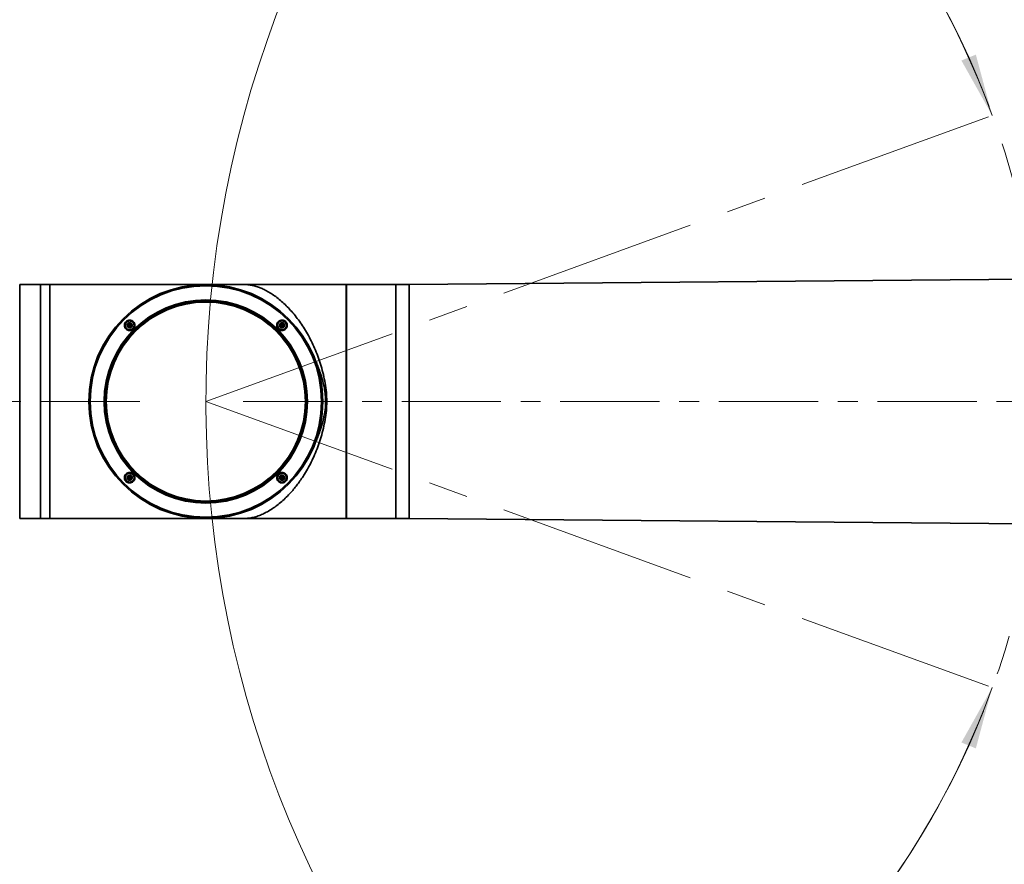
# Model space of a CAD drawing. Header units: millimetres. Extents: x 0 to 840, y 0 to 594.
# Tile 4 of 22: x 171 to 234, y 320 to 374. Entities that reach past the tile are written whole.
import ezdxf

# ---------------------------------------------------------------- set-up
doc = ezdxf.new("R2010")
doc.units = ezdxf.units.MM
doc.linetypes.add('CENTERX2', pattern=[20.32, 12.7, -2.54, 2.54, -2.54])
doc.layers.get('0').update_dxf_attribs({"lineweight": 18})
doc.layers.add('中心线层', color=6, linetype='CENTERX2', lineweight=25)
doc.layers.add('标注层', color=150, linetype='Continuous', lineweight=18)
doc.styles.add('SLDTEXTSTYLE1', font='txt', dxfattribs={"width": 0.7})
doc.dimstyles.new('SLDDIMSTYLE0', dxfattribs={"dimtxt": 7, "dimasz": 4, "dimexe": 0, "dimexo": 0.0625, "dimgap": 1.75, "dimtad": 0, "dimtih": 1, "dimtoh": 1, "dimdec": 4, "dimlfac": 10, "dimzin": 12, "dimdsep": 46, "dimtxsty": 'SLDTEXTSTYLE1', "dimcen": 0.09, "dimdle": 8, "dimazin": 3, "dimtfac": 1, "dimtdec": 3, "dimtofl": 0, "dimtmove": 0, "dimatfit": 3, "dimfxl": 1, "dimfrac": 2, "dimtolj": 1, "dimarcsym": 0})
doc.dimstyles.new('SLDDIMSTYLE1', dxfattribs={"dimtxt": 7, "dimasz": 4, "dimexe": 0, "dimexo": 0.0625, "dimgap": 1.75, "dimtad": 0, "dimtih": 1, "dimtoh": 1, "dimdec": 0, "dimlfac": 10, "dimrnd": 1e-09, "dimzin": 12, "dimdsep": 46, "dimtxsty": 'SLDTEXTSTYLE1', "dimcen": 0, "dimdle": 8, "dimadec": 0, "dimazin": 3, "dimtfac": 1, "dimtdec": 3, "dimtofl": 0, "dimtmove": 0, "dimatfit": 3, "dimfxl": 1, "dimfrac": 2, "dimtolj": 1, "dimarcsym": 0})
doc.dimstyles.new('SLDDIMSTYLE2', dxfattribs={"dimtxt": 7, "dimasz": 4, "dimexe": 0, "dimexo": 0.0625, "dimgap": 1.75, "dimtad": 0, "dimtih": 1, "dimtoh": 1, "dimlfac": 10, "dimrnd": 1e-09, "dimzin": 12, "dimdsep": 46, "dimtxsty": 'SLDTEXTSTYLE1', "dimcen": 0, "dimdle": 8, "dimadec": 0, "dimazin": 3, "dimtfac": 1, "dimtdec": 3, "dimtofl": 0, "dimtmove": 0, "dimatfit": 3, "dimfxl": 1, "dimfrac": 2, "dimtolj": 1, "dimarcsym": 0})

# ---------------------------------------------------------------- blocks, each defined once
blk = doc.blocks.new('*X24')
at = {"layer": '标注层'}
for points in [[(246.379, 280.108), (242.463, 281.067), (242.348, 280.074)], [(258.58, 280.108), (262.611, 280.074), (262.495, 281.067)]]:
    blk.add_hatch(color=7, dxfattribs=at).paths.add_polyline_path(points, flags=0)
at = {"layer": '标注层', "color": 7}
for start, end in [(90, 265), (275, 90)]:
    blk.add_arc((252.479, 349.837), 69.996, start, end, dxfattribs=at)
blk = doc.blocks.new('*X25')
at = {"layer": '标注层'}
blk.add_hatch(color=7, dxfattribs=at).paths.add_polyline_path([(302.292, 399.018), (305.49, 401.472), (304.787, 402.184)], flags=0)
at = {"layer": '标注层', "color": 7}
for p, q in [((302.292, 399.018), (319.846, 416.349)), ((319.846, 416.349), (341.365, 416.349))]:
    blk.add_line(p, q, dxfattribs=at)
at = {"layer": '标注层', "color": 7, "char_height": 7, "attachment_point": 1, "style": 'SLDTEXTSTYLE1'}
for s, insert, width in [('%%C', (320.846, 425.401), 6.56983), ('1400', (329.076, 425.372), 25.73184)]:
    blk.add_mtext(s, dxfattribs=dict(at, insert=insert, width=width))
blk = doc.blocks.new('*X26')
at = {"layer": '标注层'}
for points in [[(232.845, 368.169), (231.801, 372.062), (230.875, 371.686)], [(232.845, 331.505), (230.875, 327.989), (231.801, 327.612)]]:
    blk.add_hatch(color=7, dxfattribs=at).paths.add_polyline_path(points, flags=0)
at = {"layer": '标注层', "color": 7}
for start, end in [(20, 180), (180, 340)]:
    blk.add_arc((182.479, 349.837), 53.598, start, end, dxfattribs=at)
blk = doc.blocks.new('*X27')
at = {"layer": '标注层'}
blk.add_hatch(color=7, dxfattribs=at).paths.add_polyline_path([(150.956, 393.188), (149.008, 396.717), (148.199, 396.129)], flags=0)
at = {"layer": '标注层', "color": 7}
for p, q in [((140.135, 408.069), (118.626, 408.069)), ((150.956, 393.188), (140.135, 408.069))]:
    blk.add_line(p, q, dxfattribs=at)
at = {"layer": '标注层', "color": 7, "char_height": 7, "attachment_point": 1, "style": 'SLDTEXTSTYLE1'}
for s, insert, width in [('%%C', (118.626, 417.121), 6.56983), ('1072', (126.856, 417.092), 25.5676)]:
    blk.add_mtext(s, dxfattribs=dict(at, insert=insert, width=width))

msp = doc.modelspace()

# ---------------------------------------------------------------- linework, layer by layer
at = {"color": 7, "linetype": 'CENTERX2', "lineweight": 18}
for q in [(232.846446, 368.169432), (232.846446, 331.504872)]:
    msp.add_line((182.478921, 349.837152), q, dxfattribs=at)
at = {"color": 7, "linetype": 'Continuous', "lineweight": 35}
for p, q in [((237.698588, 357.699371), (195.503842, 357.340763)), ((171.898918, 357.337151), (170.556532, 357.337151)), ((172.478919, 357.337151), (171.898918, 357.337151)), ((171.898918, 357.337151), (171.898918, 342.337152)), ((191.078918, 357.337151), (182.478921, 357.337151)), ((182.614653, 357.335944), (182.617073, 357.335899)), ((191.458921, 357.336775), (191.153918, 357.336775)), ((191.458921, 342.337152), (191.458921, 357.336775)), ((191.48892, 356.987152), (191.458921, 356.987152)), ((194.653981, 357.337151), (191.48892, 357.337151)), ((191.48892, 357.337151), (191.48892, 342.337152)), ((177.383517, 354.499824), (177.375363, 354.508398)), ((177.518235, 354.797838), (177.48835, 354.686303)), ((177.48835, 354.686303), (177.599882, 354.716189)), ((177.48835, 354.686303), (177.569996, 354.604653)), ((177.629768, 354.827724), (177.518235, 354.797838)), ((177.518235, 354.797838), (177.599882, 354.716189)), ((177.569996, 354.604653), (177.599882, 354.716189)), ((177.569996, 354.604653), (177.681534, 354.634539)), ((177.629768, 354.827724), (177.599882, 354.716189)), ((177.599882, 354.716189), (177.71142, 354.746074)), ((177.681534, 354.634539), (177.599882, 354.716189)), ((177.71142, 354.746074), (177.629768, 354.827724)), ((177.681534, 354.634539), (177.71142, 354.746074)), ((177.816247, 354.932551), (177.826916, 354.921461)), ((187.108086, 354.497717), (187.123279, 354.48151)), ((187.140314, 354.498542), (187.126492, 354.513312)), ((187.328069, 354.827724), (187.246423, 354.746074)), ((187.246423, 354.746074), (187.276308, 354.634539)), ((187.246423, 354.746074), (187.357955, 354.716189)), ((187.276308, 354.634539), (187.357955, 354.716189)), ((187.276308, 354.634539), (187.387841, 354.604653)), ((187.439607, 354.797838), (187.328069, 354.827724)), ((187.328069, 354.827724), (187.357955, 354.716189)), ((187.439607, 354.797838), (187.357955, 354.716189)), ((187.357955, 354.716189), (187.387841, 354.604653)), ((187.469493, 354.686303), (187.357955, 354.716189)), ((187.387841, 354.604653), (187.469493, 354.686303)), ((187.469493, 354.686303), (187.439607, 354.797838)), ((187.573116, 354.931344), (187.586926, 354.916588)), ((187.613665, 354.940487), (187.598472, 354.956702)), ((177.569996, 345.069651), (177.48835, 344.988001)), ((177.48835, 344.988001), (177.518235, 344.876465)), ((177.48835, 344.988001), (177.599882, 344.958116)), ((177.681534, 345.039765), (177.569996, 345.069651)), ((177.599882, 344.958116), (177.569996, 345.069651)), ((177.681534, 345.039765), (177.599882, 344.958116)), ((177.71142, 344.92823), (177.681534, 345.039765)), ((177.817528, 345.17576), (177.82955, 345.163033)), ((177.847778, 345.178824), (177.834575, 345.192804)), ((187.276308, 345.039765), (187.246423, 344.92823)), ((187.387841, 345.069651), (187.276308, 345.039765)), ((187.276308, 345.039765), (187.357955, 344.958116)), ((187.387841, 345.069651), (187.357955, 344.958116)), ((187.469493, 344.988001), (187.357955, 344.958116)), ((187.469493, 344.988001), (187.387841, 345.069651)), ((187.439607, 344.876465), (187.469493, 344.988001)), ((187.57432, 345.174477), (187.598764, 345.146557)), ((177.346151, 344.731582), (177.359365, 344.717594)), ((177.384727, 344.742959), (177.372705, 344.755688)), ((177.518235, 344.876465), (177.599882, 344.958116)), ((177.518235, 344.876465), (177.629768, 344.846579)), ((177.629768, 344.846579), (177.599882, 344.958116)), ((177.71142, 344.92823), (177.599882, 344.958116)), ((177.629768, 344.846579), (177.71142, 344.92823)), ((187.141584, 344.74176), (187.114607, 344.772234)), ((187.357955, 344.958116), (187.246423, 344.92823)), ((187.246423, 344.92823), (187.328069, 344.846579)), ((187.328069, 344.846579), (187.357955, 344.958116)), ((187.328069, 344.846579), (187.439607, 344.876465)), ((187.439607, 344.876465), (187.357955, 344.958116)), ((191.458921, 342.687152), (191.48892, 342.687152)), ((170.556532, 342.337152), (171.898918, 342.337152)), ((171.898918, 342.337152), (172.478919, 342.337152)), ((182.478921, 342.337152), (191.458921, 342.337152)), ((182.617317, 342.338409), (182.614999, 342.338366)), ((191.48892, 342.337152), (194.653981, 342.337152)), ((195.503842, 342.33354), (237.698588, 341.974931))]:
    msp.add_line(p, q, dxfattribs=at)
at = {"color": 8, "linetype": 'Continuous', "lineweight": 35}
for p, q in [((170.556532, 357.337151), (170.556532, 342.337152)), ((172.478919, 342.337152), (172.478919, 357.337151)), ((194.653981, 342.337152), (194.653981, 357.337151)), ((195.503842, 357.340763), (195.503842, 349.837152)), ((195.503842, 349.837152), (195.503842, 342.33354))]:
    msp.add_line(p, q, dxfattribs=at)
at = {"color": 7, "linetype": 'CENTERX2', "lineweight": 18}
msp.add_circle((182.478921, 349.837152), 53.600001, dxfattribs=at)
at = {"color": 7, "linetype": 'Continuous', "lineweight": 35}
for centre, radius in [((182.478921, 349.837152), 7.499455), ((182.478921, 349.837152), 7.494722), ((182.478921, 349.837152), 7.414348), ((182.478921, 349.837152), 6.513529), ((182.478921, 349.837152), 6.486252), ((182.478921, 349.837152), 6.425), ((182.478921, 349.837152), 6.375), ((177.599884, 354.716189), 0.3), ((187.357957, 354.716189), 0.3), ((177.599884, 344.958115), 0.3), ((187.357957, 344.958115), 0.3)]:
    msp.add_circle(centre, radius, dxfattribs=at)
for centre, start, end in [((194.653983, 457.337152), 270, 270.48693916), ((194.653983, 242.337152), 89.51306084, 90)]:
    msp.add_arc(centre, 100, start, end, dxfattribs=at)
for points, knots in [([(182.478921, 357.337151), (182.477193, 357.337151), (182.473483, 357.337151), (182.43754, 357.337151), (182.367226, 357.337151), (182.253727, 357.337151), (182.095351, 357.337151), (181.898141, 357.337151), (181.67907, 357.337151), (181.456127, 357.337151), (181.24044, 357.337151), (181.021665, 357.337151), (180.785686, 357.337151), (180.517677, 357.337151), (180.215745, 357.337151), (179.882223, 357.337151), (179.434783, 357.337151), (178.8647, 357.337151), (178.163265, 357.337151), (177.441984, 357.337151), (176.852948, 357.337151), (176.399438, 357.337151), (176.056535, 357.337151), (175.651568, 357.337151), (175.184628, 357.337151), (174.635932, 357.337151), (174.033199, 357.337151), (173.503376, 357.337151), (173.106541, 357.337151), (172.849727, 357.337151), (172.643843, 357.337151), (172.525381, 357.337151), (172.478919, 357.337151)], [0, 0, 0, 0, 0.338673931, 0.726804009, 1.145128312, 1.581492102, 2.0232464, 2.450239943, 2.841099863, 3.174212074, 3.461147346, 3.717571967, 3.989034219, 4.275688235, 4.577098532, 4.892382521, 5.209670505, 5.756508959, 6.289208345, 6.805406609, 7.304882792, 7.498080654, 7.714753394, 7.983875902, 8.2895887, 8.616213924, 9.031908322, 9.43049822, 9.613444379, 9.777583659, 9.912768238, 10.000002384, 10.000002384, 10.000002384, 10.000002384]), ([(184.509008, 357.336275), (184.447386, 357.336267), (184.312276, 357.33625), (184.119562, 357.336218), (183.917489, 357.33619), (183.708806, 357.336158), (183.480651, 357.336114), (183.243337, 357.336071), (183.007792, 357.336019), (182.799112, 357.335964), (182.664835, 357.335916), (182.631153, 357.335893), (182.626824, 357.33589)], [0, 0, 0, 0, 0.130746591, 0.286673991, 0.424940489, 0.590499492, 0.783278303, 1.003450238, 1.251532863, 1.528589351, 1.836740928, 1.882183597, 1.882183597, 1.882183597, 1.882183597]), ([(183.791666, 357.335151), (183.843252, 357.335352), (183.943044, 357.335741), (184.080066, 357.33607), (184.165615, 357.336184), (184.202372, 357.336233)], [0, 0, 0, 0, 0.1556605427, 0.301125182, 0.4107073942, 0.4107073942, 0.4107073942, 0.4107073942]), ([(184.4779, 357.336272), (184.541457, 357.336199), (184.678147, 357.336041), (184.841167, 357.334743), (184.961826, 357.33202), (185.076211, 357.32769), (185.201309, 357.31852), (185.334663, 357.301193), (185.458245, 357.278277), (185.580311, 357.249533), (185.711439, 357.212349), (185.841032, 357.168592), (185.966549, 357.120073), (186.0832, 357.070494), (186.262493, 356.987032), (186.504726, 356.857236), (186.804475, 356.666175), (187.107808, 356.441403), (187.406282, 356.188792), (187.699982, 355.906913), (187.986234, 355.598796), (188.268853, 355.258246), (188.542834, 354.887785), (188.805284, 354.490057), (189.055064, 354.06393), (189.288852, 353.610366), (189.50515, 353.12968), (189.700013, 352.624776), (189.869, 352.101615), (190.012705, 351.563257), (190.12431, 351.002571), (190.208577, 350.42346), (190.223289, 350.030856), (190.230547, 349.837152)], [0, 0, 0, 0, 0.148422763, 0.31921075, 0.401861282, 0.490522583, 0.678992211, 0.868470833, 1.058066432, 1.234141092, 1.427701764, 1.662857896, 1.833072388, 2.006632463, 2.197600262, 2.650782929, 3.102505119, 3.551603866, 4.026351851, 4.462832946, 4.909351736, 5.37417364, 5.825460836, 6.275148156, 6.736860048, 7.189913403, 7.6396765, 8.104888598, 8.556030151, 8.993996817, 9.449734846, 9.914074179, 10.366284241, 10.366284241, 10.366284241, 10.366284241]), ([(191.153918, 357.336775), (191.145483, 357.336784), (191.128614, 357.336801), (191.106189, 357.336923), (191.089041, 357.337053), (191.080677, 357.337134), (191.077932, 357.33716), (191.080204, 357.337139), (191.081237, 357.33713)], [0, 0, 0, 0, 0.01485272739, 0.02970392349, 0.04455638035, 0.05941029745, 0.06918157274, 0.07732047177, 0.07732047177, 0.07732047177, 0.07732047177]), ([(177.845209, 354.945932), (177.811409, 354.975487), (177.760438, 355.020057), (177.674239, 355.048612), (177.587433, 355.060007), (177.477821, 355.042286), (177.363922, 354.973205), (177.283851, 354.863897), (177.252803, 354.732968), (177.27162, 354.59847), (177.323191, 354.527492), (177.348994, 354.49198)], [0, 0, 0, 0, 0.134730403, 0.203177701, 0.271418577, 0.397965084, 0.527666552, 0.65925169, 0.790822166, 0.922441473, 1.054232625, 1.054232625, 1.054232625, 1.054232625]), ([(177.375363, 354.508398), (177.360807, 354.526571), (177.333311, 354.560898), (177.302731, 354.632838), (177.291411, 354.708197), (177.300604, 354.782577), (177.325653, 354.858043), (177.382755, 354.94001), (177.466403, 354.994622), (177.542652, 355.01738), (177.617608, 355.024344), (177.693148, 355.010507), (177.76478, 354.977086), (177.798429, 354.947968), (177.816247, 354.932551)], [0, 0, 0, 0, 0.070510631, 0.1331926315, 0.2348432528, 0.2964513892, 0.3563792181, 0.4710365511, 0.585929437, 0.6459108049, 0.7075285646, 0.8102736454, 0.8736929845, 0.9450660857, 0.9450660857, 0.9450660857, 0.9450660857]), ([(177.398358, 354.514662), (177.385172, 354.529604), (177.35081, 354.568541), (177.317842, 354.647785), (177.310797, 354.744781), (177.336632, 354.83892), (177.392079, 354.91912), (177.470966, 354.976474), (177.564392, 355.004464), (177.661799, 354.999981), (177.743042, 354.967163), (177.801473, 354.920933), (177.848282, 354.863169), (177.882133, 354.784805), (177.888919, 354.687538), (177.863144, 354.593477), (177.807684, 354.513245), (177.728815, 354.455923), (177.635311, 354.427853), (177.538193, 354.432621), (177.455989, 354.464484), (177.415095, 354.50009), (177.398358, 354.514662)], [0, 0, 0, 0, 0.059786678, 0.155792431, 0.251795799, 0.347800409, 0.443807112, 0.539810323, 0.635814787, 0.731821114, 0.827829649, 0.894345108, 0.954128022, 1.050133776, 1.146137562, 1.242143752, 1.338147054, 1.434155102, 1.530159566, 1.626165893, 1.722168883, 1.788684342, 1.788684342, 1.788684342, 1.788684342]), ([(177.348994, 354.49198), (177.37942, 354.464937), (177.430637, 354.419413), (177.518171, 354.389476), (177.608576, 354.378428), (177.694996, 354.393037), (177.771799, 354.429443), (177.840281, 354.480811), (177.893747, 354.5515), (177.924796, 354.634104), (177.938077, 354.722373), (177.9247, 354.812908), (177.888104, 354.893322), (177.859003, 354.929013), (177.845209, 354.945932)], [0, 0, 0, 0, 0.12222969, 0.205755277, 0.27514827, 0.395902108, 0.461733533, 0.52733457, 0.649301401, 0.718765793, 0.789286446, 0.915092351, 0.988372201, 1.054416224, 1.054416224, 1.054416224, 1.054416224]), ([(177.826916, 354.921461), (177.842358, 354.902009), (177.871047, 354.865869), (177.900419, 354.79295), (177.910683, 354.718595), (177.901292, 354.645553), (177.87561, 354.569971), (177.817973, 354.488463), (177.734017, 354.434396), (177.65721, 354.411998), (177.584107, 354.405893), (177.510339, 354.419302), (177.438159, 354.451958), (177.402701, 354.483019), (177.383517, 354.499824)], [0, 0, 0, 0, 0.075108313, 0.1395441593, 0.2359515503, 0.2984137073, 0.3587756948, 0.4729636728, 0.587383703, 0.6479655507, 0.7107192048, 0.805977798, 0.8714034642, 0.9485246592, 0.9485246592, 0.9485246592, 0.9485246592]), ([(177.483212, 354.599516), (177.471382, 354.613925), (177.447721, 354.642744), (177.432911, 354.697778), (177.435983, 354.753942), (177.457783, 354.806105), (177.495543, 354.848057), (177.545076, 354.875171), (177.600796, 354.88434), (177.65638, 354.874587), (177.694425, 354.853197), (177.726199, 354.824599), (177.751476, 354.789017), (177.767004, 354.734763), (177.76374, 354.67839), (177.741991, 354.626287), (177.704224, 354.584308), (177.654695, 354.557216), (177.598951, 354.548015), (177.543466, 354.557872), (177.505143, 354.578964), (177.487436, 354.595557), (177.483212, 354.599516)], [0, 0, 0, 0, 0.05558852, 0.111179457, 0.166766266, 0.222355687, 0.277944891, 0.333533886, 0.389126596, 0.444712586, 0.5003027, 0.517722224, 0.573313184, 0.628899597, 0.684486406, 0.740075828, 0.795663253, 0.85125606, 0.906842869, 0.962428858, 1.018018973, 1.035438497, 1.035438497, 1.035438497, 1.035438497]), ([(187.598472, 354.956702), (187.564187, 354.983991), (187.495628, 355.038561), (187.363951, 355.063196), (187.23543, 355.039989), (187.125118, 354.970223), (187.048614, 354.864658), (187.017351, 354.738243), (187.033287, 354.605622), (187.083157, 354.53368), (187.108086, 354.497717)], [0, 0, 0, 0, 0.129011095, 0.257990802, 0.386909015, 0.515834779, 0.64478066, 0.77375238, 0.902705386, 1.03160288, 1.03160288, 1.03160288, 1.03160288]), ([(187.126492, 354.513312), (187.104411, 354.544614), (187.070609, 354.592531), (187.052203, 354.669586), (187.048434, 354.741228), (187.063542, 354.81381), (187.09842, 354.8841), (187.143807, 354.938803), (187.199926, 354.980454), (187.270972, 355.012603), (187.365516, 355.02736), (187.480476, 355.005469), (187.54277, 354.955624), (187.573116, 354.931344)], [0, 0, 0, 0, 0.1124678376, 0.1721655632, 0.2340939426, 0.3271596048, 0.3927233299, 0.4708125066, 0.5408985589, 0.6034059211, 0.7054738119, 0.8256045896, 0.9397060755, 0.9397060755, 0.9397060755, 0.9397060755]), ([(187.156432, 354.917715), (187.171374, 354.9309), (187.210311, 354.96526), (187.289555, 354.998226), (187.386553, 355.005284), (187.480689, 354.979436), (187.560891, 354.923995), (187.618242, 354.845104), (187.646233, 354.751678), (187.641751, 354.654272), (187.608932, 354.573031), (187.562701, 354.514601), (187.504939, 354.467788), (187.426573, 354.433937), (187.329306, 354.427151), (187.235243, 354.452925), (187.155016, 354.508391), (187.097691, 354.587255), (187.069622, 354.68076), (187.07439, 354.777878), (187.106252, 354.860084), (187.141859, 354.900978), (187.156432, 354.917715)], [0, 0, 0, 0, 0.059784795, 0.155790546, 0.251797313, 0.347803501, 0.443806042, 0.539811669, 0.635816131, 0.731822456, 0.827828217, 0.894343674, 0.954128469, 1.05013422, 1.146140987, 1.242147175, 1.338149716, 1.434155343, 1.530159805, 1.62616613, 1.722171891, 1.788687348, 1.788687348, 1.788687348, 1.788687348]), ([(187.123279, 354.48151), (187.157556, 354.45424), (187.226078, 354.399721), (187.357525, 354.375074), (187.485803, 354.39804), (187.593427, 354.465804), (187.657139, 354.551029), (187.687725, 354.630627), (187.701955, 354.717673), (187.689997, 354.807317), (187.654741, 354.887932), (187.627072, 354.923333), (187.613665, 354.940487)], [0, 0, 0, 0, 0.128861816, 0.257613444, 0.386405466, 0.515274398, 0.634354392, 0.703006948, 0.771809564, 0.898726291, 0.967513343, 1.032179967, 1.032179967, 1.032179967, 1.032179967]), ([(187.586926, 354.916588), (187.609215, 354.884929), (187.643215, 354.836633), (187.661394, 354.759148), (187.664961, 354.685914), (187.648858, 354.612632), (187.613475, 354.544058), (187.568657, 354.490177), (187.511537, 354.447903), (187.438075, 354.416103), (187.344148, 354.402959), (187.231647, 354.42527), (187.17026, 354.474518), (187.140314, 354.498542)], [0, 0, 0, 0, 0.1136358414, 0.1733462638, 0.2349287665, 0.3327884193, 0.3956204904, 0.4676627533, 0.5438744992, 0.6095119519, 0.7085968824, 0.8269755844, 0.9397213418, 0.9397213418, 0.9397213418, 0.9397213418]), ([(187.241285, 354.832862), (187.255695, 354.84469), (187.284515, 354.868347), (187.339547, 354.88316), (187.395712, 354.880089), (187.447873, 354.858284), (187.489831, 354.820532), (187.516936, 354.770993), (187.526104, 354.715279), (187.516364, 354.659691), (187.494962, 354.621651), (187.466371, 354.589872), (187.430784, 354.564604), (187.376534, 354.549063), (187.320158, 354.552331), (187.268052, 354.574079), (187.226078, 354.61185), (187.19899, 354.661377), (187.18978, 354.717119), (187.199635, 354.772609), (187.220739, 354.810925), (187.237327, 354.828636), (187.241285, 354.832862)], [0, 0, 0, 0, 0.055589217, 0.111174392, 0.166767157, 0.222351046, 0.277944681, 0.333530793, 0.389117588, 0.444705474, 0.500298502, 0.517716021, 0.573305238, 0.628890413, 0.684483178, 0.740072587, 0.795659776, 0.851248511, 0.906836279, 0.9624252, 1.01801562, 1.035435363, 1.035435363, 1.035435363, 1.035435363]), ([(189.557712, 347.327417), (189.578284, 347.3776), (189.619268, 347.477575), (189.677585, 347.628288), (189.733227, 347.778717), (189.784276, 347.924137), (189.832579, 348.068892), (189.87947, 348.217479), (189.927118, 348.379381), (189.976955, 348.563337), (190.016637, 348.727545), (190.052189, 348.891093), (190.079274, 349.03181), (190.105904, 349.194748), (190.126437, 349.35167), (190.142058, 349.514368), (190.151485, 349.674188), (190.156617, 349.924223), (190.138698, 350.262288), (190.075116, 350.691593), (189.984922, 351.090087), (189.885783, 351.44158), (189.785768, 351.749358), (189.679414, 352.046226), (189.598537, 352.246014), (189.557754, 352.346762)], [0, 0, 0, 0, 0.163741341, 0.326204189, 0.487333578, 0.647072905, 0.790252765, 0.946429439, 1.115464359, 1.297203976, 1.51838986, 1.621872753, 1.798536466, 1.947289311, 2.115635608, 2.271464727, 2.435417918, 2.593504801, 3.017820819, 3.44387929, 3.889510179, 4.241047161, 4.540133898, 4.862600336, 5.190628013, 5.190628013, 5.190628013, 5.190628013]), ([(190.230547, 349.837152), (190.223322, 349.643874), (190.208729, 349.253495), (190.125429, 348.679015), (190.013993, 348.115771), (189.869393, 347.573413), (189.698711, 347.045796), (189.504297, 346.542757), (189.289039, 346.064369), (189.056429, 345.612991), (188.828959, 345.224473), (188.610893, 344.888523), (188.410955, 344.605965), (188.201658, 344.334539), (187.96685, 344.054879), (187.70418, 343.771642), (187.409697, 343.488561), (187.115991, 343.239615), (186.81066, 343.012455), (186.509287, 342.819275), (186.25102, 342.681209), (186.058099, 342.592442), (185.909578, 342.531097), (185.756724, 342.475956), (185.601036, 342.429703), (185.451977, 342.394338), (185.329543, 342.372468), (185.221797, 342.358778), (185.134342, 342.350751), (185.022892, 342.344011), (184.89968, 342.34054), (184.766888, 342.338984), (184.651528, 342.338291), (184.567832, 342.338131), (184.521131, 342.338041)], [0, 0, 0, 0, 0.450770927, 0.910461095, 1.359845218, 1.813070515, 2.263534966, 2.724883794, 3.17326624, 3.62372642, 4.081360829, 4.41532198, 4.762653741, 5.092418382, 5.444412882, 5.890961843, 6.328363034, 6.804709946, 7.228608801, 7.711047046, 8.165771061, 8.39542005, 8.590555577, 8.847446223, 9.101099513, 9.308801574, 9.530144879, 9.649390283, 9.76252438, 9.871971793, 10.042713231, 10.126697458, 10.213499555, 10.323071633, 10.323071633, 10.323071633, 10.323071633]), ([(177.834575, 345.192804), (177.80067, 345.219868), (177.734041, 345.273053), (177.605013, 345.298931), (177.475225, 345.278217), (177.361446, 345.207205), (177.285248, 345.101117), (177.258877, 344.996455), (177.261394, 344.910905), (177.277222, 344.84543), (177.304446, 344.783686), (177.332317, 344.748866), (177.346151, 344.731582)], [0, 0, 0, 0, 0.127655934, 0.250862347, 0.381345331, 0.516873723, 0.64715276, 0.76882189, 0.835730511, 0.902780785, 0.969484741, 1.035226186, 1.035226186, 1.035226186, 1.035226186]), ([(177.372705, 344.755688), (177.350073, 344.787266), (177.315553, 344.835433), (177.296751, 344.91304), (177.292634, 344.98716), (177.308815, 345.061603), (177.344859, 345.131031), (177.389686, 345.184524), (177.446088, 345.226143), (177.517726, 345.257447), (177.592178, 345.268831), (177.665029, 345.260553), (177.741408, 345.237241), (177.787423, 345.200076), (177.817528, 345.17576)], [0, 0, 0, 0, 0.1139528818, 0.1738142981, 0.2355394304, 0.3357107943, 0.399122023, 0.4713474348, 0.5458541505, 0.6100445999, 0.7070296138, 0.7690747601, 0.829039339, 0.9425137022, 0.9425137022, 0.9425137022, 0.9425137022]), ([(177.801411, 344.756589), (177.786469, 344.743403), (177.747532, 344.709042), (177.668287, 344.676078), (177.57129, 344.669021), (177.477152, 344.694866), (177.396952, 344.75031), (177.3396, 344.8292), (177.31161, 344.922625), (177.316092, 345.020031), (177.348911, 345.101272), (177.395142, 345.159702), (177.452903, 345.206517), (177.531269, 345.240367), (177.628535, 345.247151), (177.722597, 345.221377), (177.802825, 345.165914), (177.860153, 345.087048), (177.88822, 344.993544), (177.883452, 344.896426), (177.851591, 344.81422), (177.815984, 344.773326), (177.801411, 344.756589)], [0, 0, 0, 0, 0.059785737, 0.155790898, 0.251797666, 0.347803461, 0.443806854, 0.539812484, 0.635816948, 0.731821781, 0.827827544, 0.894343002, 0.954128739, 1.050134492, 1.146141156, 1.242141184, 1.338149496, 1.434153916, 1.530159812, 1.626164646, 1.722170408, 1.788685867, 1.788685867, 1.788685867, 1.788685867]), ([(177.359365, 344.717594), (177.375733, 344.702942), (177.408627, 344.673495), (177.48497, 344.633773), (177.593071, 344.610523), (177.72258, 344.634009), (177.817619, 344.694976), (177.876114, 344.763104), (177.91696, 344.838708), (177.940023, 344.940239), (177.925695, 345.043471), (177.891194, 345.124027), (177.862235, 345.160577), (177.847778, 345.178824)], [0, 0, 0, 0, 0.065211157, 0.131050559, 0.254483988, 0.389107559, 0.517303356, 0.588969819, 0.660105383, 0.776416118, 0.897231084, 0.966529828, 1.035619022, 1.035619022, 1.035619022, 1.035619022]), ([(177.82955, 345.163033), (177.851944, 345.131856), (177.886276, 345.084057), (177.905364, 345.006744), (177.909513, 344.935685), (177.895341, 344.8642), (177.862386, 344.795029), (177.818039, 344.739268), (177.761384, 344.695673), (177.687882, 344.661729), (177.591974, 344.646894), (177.476858, 344.669223), (177.415039, 344.718699), (177.384727, 344.742959)], [0, 0, 0, 0, 0.1126921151, 0.1727721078, 0.2352579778, 0.3256179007, 0.3897805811, 0.4664375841, 0.5399408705, 0.605070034, 0.7099529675, 0.8284317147, 0.9424210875, 0.9424210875, 0.9424210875, 0.9424210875]), ([(177.716558, 344.841442), (177.702148, 344.829613), (177.673327, 344.805954), (177.618293, 344.791144), (177.562128, 344.794215), (177.509966, 344.816017), (177.468012, 344.853775), (177.4409, 344.903307), (177.431731, 344.959027), (177.441483, 345.014609), (177.462873, 345.052657), (177.491475, 345.084426), (177.527057, 345.109702), (177.581309, 345.12524), (177.637683, 345.121975), (177.689786, 345.10022), (177.731764, 345.062456), (177.758855, 345.012926), (177.768055, 344.957183), (177.7582, 344.901696), (177.737104, 344.863377), (177.720516, 344.845668), (177.716558, 344.841442)], [0, 0, 0, 0, 0.055590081, 0.111181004, 0.166767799, 0.222357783, 0.277945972, 0.333534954, 0.389123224, 0.444712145, 0.500300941, 0.517722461, 0.573312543, 0.628897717, 0.684490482, 0.740074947, 0.795666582, 0.851254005, 0.906842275, 0.962431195, 1.018018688, 1.035437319, 1.035437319, 1.035437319, 1.035437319]), ([(187.626736, 345.161083), (187.596081, 345.192595), (187.535631, 345.254734), (187.427632, 345.289558), (187.337853, 345.293277), (187.249597, 345.277586), (187.168096, 345.236364), (187.103207, 345.174888), (187.05427, 345.103295), (187.019638, 344.999882), (187.025857, 344.891749), (187.05578, 344.806711), (187.081678, 344.768777), (187.094723, 344.749671)], [0, 0, 0, 0, 0.131904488, 0.26010174, 0.330992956, 0.401575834, 0.52691776, 0.596295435, 0.66598633, 0.783552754, 0.915229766, 0.984176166, 1.054145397, 1.054145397, 1.054145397, 1.054145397]), ([(187.114607, 344.772234), (187.101553, 344.791641), (187.076883, 344.828316), (187.052388, 344.903023), (187.046321, 344.997712), (187.079756, 345.10598), (187.152533, 345.196552), (187.25346, 345.255277), (187.361547, 345.271446), (187.450885, 345.253618), (187.520512, 345.221703), (187.55535, 345.191127), (187.57432, 345.174477)], [0, 0, 0, 0, 0.0708447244, 0.133882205, 0.236103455, 0.3525296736, 0.4638315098, 0.5736912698, 0.6927439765, 0.7826378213, 0.8465535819, 0.9229628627, 0.9229628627, 0.9229628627, 0.9229628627]), ([(187.559484, 345.15964), (187.572668, 345.144699), (187.607026, 345.105761), (187.639993, 345.026519), (187.647048, 344.929523), (187.62121, 344.835383), (187.565763, 344.755182), (187.486871, 344.697832), (187.393447, 344.669839), (187.296042, 344.674323), (187.2148, 344.707139), (187.156371, 344.753374), (187.109554, 344.811132), (187.075701, 344.889499), (187.068928, 344.986764), (187.094689, 345.08083), (187.15016, 345.161055), (187.229022, 345.218383), (187.322527, 345.246451), (187.419645, 345.241682), (187.501853, 345.209822), (187.542747, 345.174214), (187.559484, 345.15964)], [0, 0, 0, 0, 0.059781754, 0.155787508, 0.251792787, 0.347797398, 0.443802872, 0.539810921, 0.635815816, 0.73181617, 0.827824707, 0.894341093, 0.954127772, 1.050132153, 1.146137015, 1.242141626, 1.338148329, 1.434151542, 1.530156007, 1.626162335, 1.722170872, 1.788687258, 1.788687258, 1.788687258, 1.788687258]), ([(187.094723, 344.749671), (187.1253, 344.718184), (187.186418, 344.655249), (187.315303, 344.613752), (187.427174, 344.620545), (187.510336, 344.651728), (187.584312, 344.697836), (187.657929, 344.780764), (187.70163, 344.904325), (187.696213, 345.01792), (187.666357, 345.103598), (187.63909, 345.143158), (187.626736, 345.161083)], [0, 0, 0, 0, 0.131852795, 0.263546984, 0.395174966, 0.461221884, 0.5274162, 0.653849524, 0.783312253, 0.909317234, 0.98889415, 1.054819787, 1.054819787, 1.054819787, 1.054819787]), ([(187.598764, 345.146557), (187.61129, 345.128063), (187.635285, 345.092637), (187.660761, 345.018215), (187.667523, 344.922024), (187.633184, 344.811389), (187.558833, 344.720091), (187.455841, 344.661892), (187.348121, 344.647544), (187.260886, 344.665858), (187.193976, 344.696593), (187.16008, 344.725815), (187.141584, 344.74176)], [0, 0, 0, 0, 0.0677086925, 0.1297011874, 0.2362920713, 0.3531842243, 0.46715016, 0.5783649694, 0.6980777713, 0.7840350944, 0.8456159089, 0.9195673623, 0.9195673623, 0.9195673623, 0.9195673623]), ([(187.474631, 345.074787), (187.486461, 345.060378), (187.510121, 345.031559), (187.524933, 344.976525), (187.521852, 344.920361), (187.500054, 344.8682), (187.4623, 344.826243), (187.412765, 344.799133), (187.357047, 344.789965), (187.301462, 344.799715), (187.263418, 344.821107), (187.231644, 344.849705), (187.206368, 344.885287), (187.190831, 344.93954), (187.194095, 344.995916), (187.215853, 345.048016), (187.253618, 345.089993), (187.303145, 345.117088), (187.35889, 345.12629), (187.414378, 345.116432), (187.4527, 345.095339), (187.470406, 345.078746), (187.474631, 345.074787)], [0, 0, 0, 0, 0.055588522, 0.111178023, 0.166766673, 0.222356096, 0.2779413, 0.33352958, 0.389122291, 0.444708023, 0.50029887, 0.517718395, 0.573308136, 0.6288962, 0.684485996, 0.740076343, 0.795662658, 0.85125022, 0.906843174, 0.962429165, 1.018020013, 1.035439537, 1.035439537, 1.035439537, 1.035439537]), ([(172.478919, 342.337152), (172.525381, 342.337152), (172.643844, 342.337152), (172.922073, 342.337152), (173.336615, 342.337152), (173.87097, 342.337152), (174.435917, 342.337152), (174.996881, 342.337152), (175.522439, 342.337152), (175.981563, 342.337152), (176.367117, 342.337152), (176.844311, 342.337152), (177.441983, 342.337152), (178.163265, 342.337152), (178.864697, 342.337152), (179.418551, 342.337152), (179.837983, 342.337152), (180.135218, 342.337152), (180.408831, 342.337152), (180.656167, 342.337152), (180.878139, 342.337152), (181.076294, 342.337152), (181.264442, 342.337152), (181.462964, 342.337152), (181.679072, 342.337152), (181.89814, 342.337152), (182.095352, 342.337152), (182.253726, 342.337152), (182.367226, 342.337152), (182.43754, 342.337152), (182.473483, 342.337152), (182.477193, 342.337152), (182.478921, 342.337152)], [0, 0, 0, 0, 0.087233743, 0.222417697, 0.522392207, 0.865731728, 1.227649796, 1.5895816, 1.933138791, 2.238303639, 2.484174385, 2.695098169, 3.194572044, 3.710767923, 4.243464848, 4.790300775, 5.067791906, 5.345266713, 5.612986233, 5.86950805, 6.114568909, 6.347926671, 6.569892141, 6.825804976, 7.158915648, 7.549773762, 7.976765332, 8.418517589, 8.854879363, 9.273201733, 9.661330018, 10.000002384, 10.000002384, 10.000002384, 10.000002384]), ([(182.621704, 342.338417), (182.674247, 342.338395), (182.785146, 342.33835), (183.024943, 342.338293), (183.272156, 342.33824), (183.496739, 342.338198), (183.755765, 342.338156), (184.050876, 342.338108), (184.315282, 342.338071), (184.48429, 342.338046), (184.538637, 342.338038)], [0, 0, 0, 0, 0.331939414, 0.700594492, 0.899423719, 1.108261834, 1.327655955, 1.558384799, 1.801635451, 1.916933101, 1.916933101, 1.916933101, 1.916933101])]:
    msp.add_open_spline(points, degree=3, knots=knots, dxfattribs=at)
at = {"color": 8, "linetype": 'Continuous', "lineweight": 35}
for points, knots in [([(182.620667, 357.335843), (182.618567, 357.335883), (182.606679, 357.336112), (182.617727, 357.335891), (182.626824, 357.335708)], [0, 0, 0, 0, 0.00306184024, 0.01733094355, 0.01733094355, 0.01733094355, 0.01733094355]), ([(182.621704, 342.338502), (182.617822, 342.338425), (182.606377, 342.3382), (182.614927, 342.338351), (182.620578, 342.338451)], [0, 0, 0, 0, 0.0059591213, 0.01756850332, 0.01756850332, 0.01756850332, 0.01756850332])]:
    msp.add_open_spline(points, degree=3, knots=knots, dxfattribs=at)
at = {"layer": '中心线层', "color": 7, "linetype": 'CENTERX2', "lineweight": 18, "ltscale": 0.5}
for p, q in [((178.251429, 349.837152), (135.378921, 349.837152)), ((252.175359, 349.837152), (184.157813, 349.837152))]:
    msp.add_line(p, q, dxfattribs=at)

# ---------------------------------------------------------------- dimensions: what is measured, and where the dimension line sits
at = {"layer": '标注层', "color": 7}
for p1, p2, dimstyle, picture, middle in [((202.666245, 300.656762), (302.292263, 399.017542), 'SLDDIMSTYLE1', '*X25', (325.139413, 421.574536)), ((214.001976, 306.486752), (150.955865, 393.187551), 'SLDDIMSTYLE2', '*X27', (136.334837, 413.29434))]:
    dim = msp.add_diameter_dim_2p(p1=p1, p2=p2, dimstyle=dimstyle, override={"dimpost": '%%C<>', "dimsah": 1, "dimtzin": 12}, dxfattribs=at)
    dim.commit()
    dim.dimension.update_dxf_attribs({"geometry": picture, "text_midpoint": middle, "dimtype": 163})
for base, line1, line2, picture, middle in [((252.479254, 419.832662), ((246.378323, 280.103191), (252.479254, 349.837152)), ((258.580185, 280.103191), (252.479254, 349.837152)), '*X24', (252.479254, 419.832662)), ((128.880528, 349.837152), ((232.846446, 331.504872), (182.478921, 349.837152)), ((232.846446, 368.169432), (182.478921, 349.837152)), '*X26', (128.880528, 349.837152))]:
    dim = msp.add_angular_dim_2l(base=base, line1=line1, line2=line2, dimstyle='SLDDIMSTYLE0', override={"dimtad": 0, "dimtih": 1, "dimtoh": 1, "dimsah": 1, "dimtdec": 2, "dimtzin": 12}, dxfattribs=at)
    dim.commit()
    dim.dimension.update_dxf_attribs({"geometry": picture, "text_midpoint": middle, "dimtype": 162})

doc.saveas('drawing.dxf')
